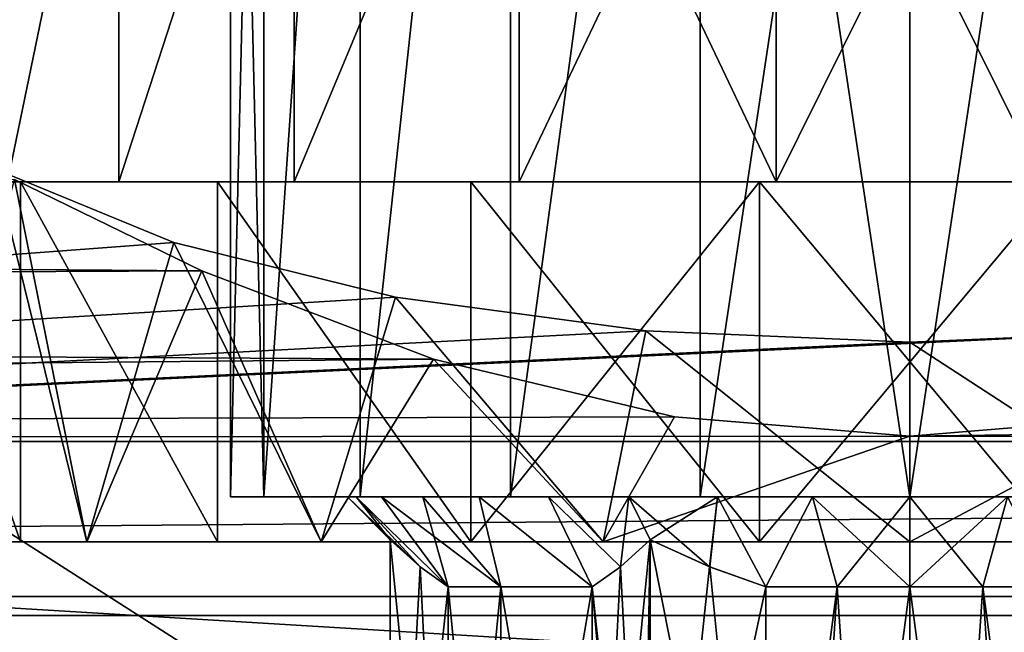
# Model space of a CAD drawing. Header units: millimetres. Extents: x -144 to 364, y -408 to 1133.
# Tile 92 of 256: x -9.89 to 1.05, y 13.74 to 20.55. Entities that reach past the tile are written whole.
import ezdxf

# ---------------------------------------------------------------- set-up
doc = ezdxf.new("R2010")
doc.units = ezdxf.units.MM
doc.header["$LTSCALE"] = 41.718519
for name, color, linetype in [('116', 7, 'CONTINUOUS'), ('118', 7, 'CONTINUOUS'), ('119', 7, 'CONTINUOUS'), ('17', 7, 'CONTINUOUS'), ('172', 7, 'CONTINUOUS'), ('173', 7, 'CONTINUOUS'), ('175', 7, 'CONTINUOUS'), ('176', 7, 'CONTINUOUS'), ('177', 7, 'CONTINUOUS'), ('179', 7, 'CONTINUOUS'), ('180', 7, 'CONTINUOUS'), ('181', 7, 'CONTINUOUS'), ('192', 7, 'CONTINUOUS'), ('197', 7, 'CONTINUOUS'), ('198', 7, 'CONTINUOUS'), ('200', 7, 'CONTINUOUS'), ('201', 7, 'CONTINUOUS'), ('202', 7, 'CONTINUOUS'), ('26', 7, 'CONTINUOUS'), ('674', 7, 'CONTINUOUS'), ('681', 7, 'CONTINUOUS'), ('691', 7, 'CONTINUOUS'), ('693', 7, 'CONTINUOUS'), ('694', 7, 'CONTINUOUS'), ('695', 7, 'CONTINUOUS'), ('696', 7, 'CONTINUOUS'), ('697', 7, 'CONTINUOUS'), ('74', 7, 'CONTINUOUS'), ('75', 7, 'CONTINUOUS'), ('80', 7, 'CONTINUOUS')]:
    doc.layers.add(name, color=color, linetype=linetype)

msp = doc.modelspace()

# ---------------------------------------------------------------- linework, layer by layer
at = {"layer": '116', "color": 7, "linetype": 'CONTINUOUS', "true_color": 0xaaaaaa}
for points in [[(-7.868, 17.762, 9.193), (-9.95, 18.777, 6.886), (-104.5, 18.478, 7.654), (-7.868, 17.762, 9.193)], [(-7.868, 17.762, 9.193), (-104.5, 18.478, 7.654), (-104.5, 17.32, 10), (-7.868, 17.762, 9.193)], [(-5.294, 16.781, 10.88), (-7.868, 17.762, 9.193), (-104.5, 17.32, 10), (-5.294, 16.781, 10.88)], [(-5.294, 16.781, 10.88), (-104.5, 17.32, 10), (-104.5, 15.867, 12.175), (-5.294, 16.781, 10.88)], [(2.615, 16.138, 11.814), (0, 15.925, 12.1), (104.5, 17.32, 10), (2.615, 16.138, 11.814)], [(0, 15.925, 12.1), (104.5, 15.867, 12.175), (104.5, 17.32, 10), (0, 15.925, 12.1)], [(-2.616, 16.138, 11.814), (-5.294, 16.781, 10.88), (-104.5, 15.867, 12.175), (-2.616, 16.138, 11.814)], [(0, 15.925, 12.1), (-2.616, 16.138, 11.814), (-104.5, 15.867, 12.175), (0, 15.925, 12.1)], [(104.5, 15.867, 12.175), (0, 15.925, 12.1), (-104.5, 15.867, 12.175), (104.5, 15.867, 12.175)], [(104.5, 14.142, 14.142), (104.5, 15.867, 12.175), (-104.5, 14.142, 14.142), (104.5, 14.142, 14.142)], [(104.5, 15.867, 12.175), (-104.5, 15.867, 12.175), (-104.5, 14.142, 14.142), (104.5, 15.867, 12.175)], [(104.5, 12.175, 15.867), (104.5, 14.142, 14.142), (-104.5, 12.175, 15.867), (104.5, 12.175, 15.867)], [(104.5, 14.142, 14.142), (-104.5, 14.142, 14.142), (-104.5, 12.175, 15.867), (104.5, 14.142, 14.142)]]:
    msp.add_3dface(points, dxfattribs=at)
at = {"layer": '118', "color": 7, "linetype": 'CONTINUOUS', "true_color": 0xaaaaaa}
for points in [[(-62.483, 12.997, -22.975), (-63.605, 13.933, -20.84), (62.481, 12.996, -22.977), (-62.483, 12.997, -22.975)], [(62.481, 12.996, -22.977), (-63.605, 13.933, -20.84), (63.605, 13.933, -20.84), (62.481, 12.996, -22.977)]]:
    msp.add_3dface(points, dxfattribs=at)
at = {"layer": '119', "color": 7, "linetype": 'CONTINUOUS', "true_color": 0xaaaaaa}
for points in [[(-10.166, 18.893, -6.562), (-8.181, 18.076, -8.915), (-63.605, 13.933, -20.84), (-10.166, 18.893, -6.562)], [(-8.181, 18.076, -8.915), (-5.715, 17.468, -10.665), (-63.605, 13.933, -20.84), (-8.181, 18.076, -8.915)], [(-5.715, 17.468, -10.665), (-2.934, 17.095, -11.739), (-63.605, 13.933, -20.84), (-5.715, 17.468, -10.665)], [(-2.934, 17.095, -11.739), (0, 16.969, -12.1), (-63.605, 13.933, -20.84), (-2.934, 17.095, -11.739)], [(0, 16.969, -12.1), (2.934, 17.095, -11.739), (-63.605, 13.933, -20.84), (0, 16.969, -12.1)], [(-63.605, 13.933, -20.84), (2.934, 17.095, -11.739), (63.605, 13.933, -20.84), (-63.605, 13.933, -20.84)]]:
    msp.add_3dface(points, dxfattribs=at)
at = {"layer": '17', "color": 7, "linetype": 'CONTINUOUS', "true_color": 0xaaaaaa}
msp.add_3dface([(-2.231, 13.548, -12.807), (-43.723, -16.059, -5.578), (-43.723, 16.059, -5.578), (-2.231, 13.548, -12.807)], dxfattribs=at)
at = {"layer": '172', "color": 7, "linetype": 'CONTINUOUS', "true_color": 0xaaaaaa}
for points in [[(-7.18, 15.25, -2.333), (-7.55, 15.25), (-5.873, 15.25, -2.138), (-7.18, 15.25, -2.333)], [(-7.55, 15.25), (-7.18, 15.25, 2.333), (-6.25, 15.25), (-7.55, 15.25)], [(-7.55, 15.25), (-6.25, 15.25), (-6.155, 15.25, -1.085), (-7.55, 15.25)], [(-5.873, 15.25, -2.138), (-7.55, 15.25), (-6.155, 15.25, -1.085), (-5.873, 15.25, -2.138)], [(-6.108, 15.25, -4.438), (-7.18, 15.25, -2.333), (-4.788, 15.25, -4.017), (-6.108, 15.25, -4.438)], [(-4.788, 15.25, -4.017), (-7.18, 15.25, -2.333), (-5.413, 15.25, -3.125), (-4.788, 15.25, -4.017)], [(-5.413, 15.25, -3.125), (-7.18, 15.25, -2.333), (-5.873, 15.25, -2.138), (-5.413, 15.25, -3.125)], [(-7.18, 15.25, 2.333), (-6.108, 15.25, 4.438), (-5.413, 15.25, 3.125), (-7.18, 15.25, 2.333)], [(-6.25, 15.25), (-7.18, 15.25, 2.333), (-6.155, 15.25, 1.085), (-6.25, 15.25)], [(-6.155, 15.25, 1.085), (-7.18, 15.25, 2.333), (-5.873, 15.25, 2.138), (-6.155, 15.25, 1.085)], [(-5.873, 15.25, 2.138), (-7.18, 15.25, 2.333), (-5.413, 15.25, 3.125), (-5.873, 15.25, 2.138)], [(-4.438, 15.25, -6.108), (-6.108, 15.25, -4.438), (-2.138, 15.25, -5.873), (-4.438, 15.25, -6.108)], [(-2.138, 15.25, -5.873), (-6.108, 15.25, -4.438), (-3.125, 15.25, -5.413), (-2.138, 15.25, -5.873)], [(-3.125, 15.25, -5.413), (-6.108, 15.25, -4.438), (-4.018, 15.25, -4.788), (-3.125, 15.25, -5.413)], [(-4.018, 15.25, -4.788), (-6.108, 15.25, -4.438), (-4.788, 15.25, -4.017), (-4.018, 15.25, -4.788)], [(-6.108, 15.25, 4.438), (-4.438, 15.25, 6.108), (-4.018, 15.25, 4.788), (-6.108, 15.25, 4.438)], [(-5.413, 15.25, 3.125), (-6.108, 15.25, 4.438), (-4.788, 15.25, 4.017), (-5.413, 15.25, 3.125)], [(-4.788, 15.25, 4.017), (-6.108, 15.25, 4.438), (-4.018, 15.25, 4.788), (-4.788, 15.25, 4.017)], [(-2.333, 15.25, -7.181), (-4.438, 15.25, -6.108), (2.333, 15.25, -7.181), (-2.333, 15.25, -7.181)], [(2.333, 15.25, -7.181), (-4.438, 15.25, -6.108), (0, 15.25, -6.25), (2.333, 15.25, -7.181)], [(0, 15.25, -6.25), (-4.438, 15.25, -6.108), (-1.085, 15.25, -6.155), (0, 15.25, -6.25)], [(-1.085, 15.25, -6.155), (-4.438, 15.25, -6.108), (-2.138, 15.25, -5.873), (-1.085, 15.25, -6.155)], [(-4.438, 15.25, 6.108), (-2.333, 15.25, 7.181), (-1.085, 15.25, 6.155), (-4.438, 15.25, 6.108)], [(-4.018, 15.25, 4.788), (-4.438, 15.25, 6.108), (-3.125, 15.25, 5.413), (-4.018, 15.25, 4.788)], [(-3.125, 15.25, 5.413), (-4.438, 15.25, 6.108), (-2.138, 15.25, 5.873), (-3.125, 15.25, 5.413)], [(-2.138, 15.25, 5.873), (-4.438, 15.25, 6.108), (-1.085, 15.25, 6.155), (-2.138, 15.25, 5.873)], [(0, 15.25, -7.55), (-2.333, 15.25, -7.181), (2.333, 15.25, -7.181), (0, 15.25, -7.55)], [(2.333, 15.25, 7.181), (4.438, 15.25, 6.108), (-2.333, 15.25, 7.181), (2.333, 15.25, 7.181)], [(-2.333, 15.25, 7.181), (4.438, 15.25, 6.108), (0, 15.25, 6.25), (-2.333, 15.25, 7.181)], [(0, 15.25, 7.55), (2.333, 15.25, 7.181), (-2.333, 15.25, 7.181), (0, 15.25, 7.55)], [(-1.085, 15.25, 6.155), (-2.333, 15.25, 7.181), (0, 15.25, 6.25), (-1.085, 15.25, 6.155)], [(1.085, 15.25, -6.155), (2.333, 15.25, -7.181), (0, 15.25, -6.25), (1.085, 15.25, -6.155)], [(0, 15.25, 6.25), (4.438, 15.25, 6.108), (1.085, 15.25, 6.155), (0, 15.25, 6.25)]]:
    msp.add_3dface(points, dxfattribs=at)
at = {"layer": '173', "color": 7, "linetype": 'CONTINUOUS', "true_color": 0xaaaaaa}
for points in [[(-7.18, 15.25, 2.333), (-7.55, 15.25), (-7.18, 30.75, 2.333), (-7.18, 15.25, 2.333)], [(-7.18, 30.75, 2.333), (-7.55, 15.25), (-7.55, 30.75), (-7.18, 30.75, 2.333)], [(-6.108, 15.25, 4.438), (-7.18, 15.25, 2.333), (-6.108, 30.75, 4.438), (-6.108, 15.25, 4.438)], [(-6.108, 30.75, 4.438), (-7.18, 15.25, 2.333), (-7.18, 30.75, 2.333), (-6.108, 30.75, 4.438)], [(-4.438, 15.25, 6.108), (-6.108, 15.25, 4.438), (-4.438, 30.75, 6.108), (-4.438, 15.25, 6.108)], [(-4.438, 30.75, 6.108), (-6.108, 15.25, 4.438), (-6.108, 30.75, 4.438), (-4.438, 30.75, 6.108)], [(-2.333, 15.25, 7.181), (-4.438, 15.25, 6.108), (-2.333, 30.75, 7.18), (-2.333, 15.25, 7.181)], [(-2.333, 30.75, 7.18), (-4.438, 15.25, 6.108), (-4.438, 30.75, 6.108), (-2.333, 30.75, 7.18)], [(0, 15.25, 7.55), (-2.333, 15.25, 7.181), (0, 30.75, 7.55), (0, 15.25, 7.55)], [(0, 30.75, 7.55), (-2.333, 15.25, 7.181), (-2.333, 30.75, 7.18), (0, 30.75, 7.55)], [(2.333, 15.25, 7.181), (0, 15.25, 7.55), (2.333, 30.75, 7.18), (2.333, 15.25, 7.181)], [(2.333, 30.75, 7.18), (0, 15.25, 7.55), (0, 30.75, 7.55), (2.333, 30.75, 7.18)]]:
    msp.add_3dface(points, dxfattribs=at)
at = {"layer": '175', "color": 7, "linetype": 'CONTINUOUS', "true_color": 0xaaaaaa}
for points in [[(-8.791, 24.75, 5.65), (-10.027, 24.75, 2.944), (-10.027, 18.75, 2.944), (-8.791, 24.75, 5.65)], [(-8.791, 18.75, 5.65), (-8.791, 24.75, 5.65), (-10.027, 18.75, 2.944), (-8.791, 18.75, 5.65)], [(-6.843, 24.75, 7.898), (-8.791, 24.75, 5.65), (-8.791, 18.75, 5.65), (-6.843, 24.75, 7.898)], [(-6.843, 18.75, 7.898), (-6.843, 24.75, 7.898), (-8.791, 18.75, 5.65), (-6.843, 18.75, 7.898)], [(-4.341, 24.75, 9.506), (-6.843, 24.75, 7.898), (-6.843, 18.75, 7.898), (-4.341, 24.75, 9.506)], [(-4.341, 18.75, 9.506), (-4.341, 24.75, 9.506), (-6.843, 18.75, 7.898), (-4.341, 18.75, 9.506)], [(-1.487, 24.75, 10.344), (-4.341, 24.75, 9.506), (-1.487, 18.75, 10.344), (-1.487, 24.75, 10.344)], [(-1.487, 18.75, 10.344), (-4.341, 24.75, 9.506), (-4.341, 18.75, 9.506), (-1.487, 18.75, 10.344)], [(1.487, 24.75, 10.344), (-1.487, 24.75, 10.344), (1.487, 18.75, 10.344), (1.487, 24.75, 10.344)], [(1.487, 18.75, 10.344), (-1.487, 24.75, 10.344), (-1.487, 18.75, 10.344), (1.487, 18.75, 10.344)]]:
    msp.add_3dface(points, dxfattribs=at)
at = {"layer": '176', "color": 7, "linetype": 'CONTINUOUS', "true_color": 0xaaaaaa}
for points in [[(-8.791, 18.75, 5.65), (-10.027, 18.75, 2.944), (-11.274, 18.75, 3.31), (-8.791, 18.75, 5.65)], [(-9.885, 18.75, 6.353), (-8.791, 18.75, 5.65), (-11.274, 18.75, 3.31), (-9.885, 18.75, 6.353)], [(-9.885, 18.75, -6.353), (-11.274, 18.75, -3.31), (-8.791, 18.75, -5.65), (-9.885, 18.75, -6.353)], [(-8.791, 18.75, -5.65), (-11.274, 18.75, -3.31), (-10.027, 18.75, -2.944), (-8.791, 18.75, -5.65)], [(-6.843, 18.75, 7.898), (-8.791, 18.75, 5.65), (-9.885, 18.75, 6.353), (-6.843, 18.75, 7.898)], [(-7.694, 18.75, 8.88), (-6.843, 18.75, 7.898), (-9.885, 18.75, 6.353), (-7.694, 18.75, 8.88)], [(-7.694, 18.75, -8.88), (-9.885, 18.75, -6.353), (-6.843, 18.75, -7.898), (-7.694, 18.75, -8.88)], [(-6.843, 18.75, -7.898), (-9.885, 18.75, -6.353), (-8.791, 18.75, -5.65), (-6.843, 18.75, -7.898)], [(-4.341, 18.75, 9.506), (-6.843, 18.75, 7.898), (-7.694, 18.75, 8.88), (-4.341, 18.75, 9.506)], [(-4.881, 18.75, 10.688), (-4.341, 18.75, 9.506), (-7.694, 18.75, 8.88), (-4.881, 18.75, 10.688)], [(-4.881, 18.75, -10.688), (-7.694, 18.75, -8.88), (-1.487, 18.75, -10.344), (-4.881, 18.75, -10.688)], [(-1.487, 18.75, -10.344), (-7.694, 18.75, -8.88), (-4.341, 18.75, -9.506), (-1.487, 18.75, -10.344)], [(-4.341, 18.75, -9.506), (-7.694, 18.75, -8.88), (-6.843, 18.75, -7.898), (-4.341, 18.75, -9.506)], [(1.487, 18.75, 10.344), (-1.487, 18.75, 10.344), (-4.881, 18.75, 10.688), (1.487, 18.75, 10.344)], [(4.881, 18.75, 10.688), (1.487, 18.75, 10.344), (-4.881, 18.75, 10.688), (4.881, 18.75, 10.688)], [(-1.487, 18.75, 10.344), (-4.341, 18.75, 9.506), (-4.881, 18.75, 10.688), (-1.487, 18.75, 10.344)], [(-1.672, 18.75, -11.63), (-4.881, 18.75, -10.688), (1.672, 18.75, -11.63), (-1.672, 18.75, -11.63)], [(1.672, 18.75, -11.63), (-4.881, 18.75, -10.688), (4.881, 18.75, -10.688), (1.672, 18.75, -11.63)], [(4.881, 18.75, -10.688), (-4.881, 18.75, -10.688), (-1.487, 18.75, -10.344), (4.881, 18.75, -10.688)], [(-1.672, 18.75, 11.63), (4.881, 18.75, 10.688), (-4.881, 18.75, 10.688), (-1.672, 18.75, 11.63)], [(1.672, 18.75, 11.63), (4.881, 18.75, 10.688), (-1.672, 18.75, 11.63), (1.672, 18.75, 11.63)], [(1.487, 18.75, -10.344), (4.881, 18.75, -10.688), (-1.487, 18.75, -10.344), (1.487, 18.75, -10.344)]]:
    msp.add_3dface(points, dxfattribs=at)
at = {"layer": '177', "color": 7, "linetype": 'CONTINUOUS', "true_color": 0xaaaaaa}
for points in [[(-11.274, 14.75, 3.31), (-9.885, 14.75, 6.353), (-11.274, 18.75, 3.31), (-11.274, 14.75, 3.31)], [(-9.885, 14.75, 6.353), (-9.885, 18.75, 6.353), (-11.274, 18.75, 3.31), (-9.885, 14.75, 6.353)], [(-9.885, 14.75, 6.353), (-7.695, 14.75, 8.88), (-9.885, 18.75, 6.353), (-9.885, 14.75, 6.353)], [(-7.695, 14.75, 8.88), (-7.694, 18.75, 8.88), (-9.885, 18.75, 6.353), (-7.695, 14.75, 8.88)], [(-7.695, 14.75, 8.88), (-4.881, 14.75, 10.688), (-7.694, 18.75, 8.88), (-7.695, 14.75, 8.88)], [(-4.881, 14.75, 10.688), (-4.881, 18.75, 10.688), (-7.694, 18.75, 8.88), (-4.881, 14.75, 10.688)], [(-4.881, 14.75, 10.688), (-1.672, 14.75, 11.63), (-4.881, 18.75, 10.688), (-4.881, 14.75, 10.688)], [(-1.672, 14.75, 11.63), (-1.672, 18.75, 11.63), (-4.881, 18.75, 10.688), (-1.672, 14.75, 11.63)], [(-1.672, 14.75, 11.63), (1.672, 14.75, 11.63), (-1.672, 18.75, 11.63), (-1.672, 14.75, 11.63)], [(1.672, 14.75, 11.63), (1.672, 18.75, 11.63), (-1.672, 18.75, 11.63), (1.672, 14.75, 11.63)]]:
    msp.add_3dface(points, dxfattribs=at)
at = {"layer": '179', "color": 7, "linetype": 'CONTINUOUS', "true_color": 0xaaaaaa}
for points in [[(-7.55, 15.25), (-7.18, 15.25, -2.333), (-7.55, 30.75), (-7.55, 15.25)], [(-7.55, 30.75), (-7.18, 15.25, -2.333), (-7.18, 30.75, -2.333), (-7.55, 30.75)], [(-7.18, 15.25, -2.333), (-6.108, 15.25, -4.438), (-6.108, 30.75, -4.438), (-7.18, 15.25, -2.333)], [(-7.18, 30.75, -2.333), (-7.18, 15.25, -2.333), (-6.108, 30.75, -4.438), (-7.18, 30.75, -2.333)], [(-6.108, 15.25, -4.438), (-4.438, 15.25, -6.108), (-4.438, 30.75, -6.108), (-6.108, 15.25, -4.438)], [(-6.108, 30.75, -4.438), (-6.108, 15.25, -4.438), (-4.438, 30.75, -6.108), (-6.108, 30.75, -4.438)], [(-4.438, 15.25, -6.108), (-2.333, 15.25, -7.181), (-2.333, 30.75, -7.18), (-4.438, 15.25, -6.108)], [(-4.438, 30.75, -6.108), (-4.438, 15.25, -6.108), (-2.333, 30.75, -7.18), (-4.438, 30.75, -6.108)], [(-2.333, 15.25, -7.181), (0, 15.25, -7.55), (-2.333, 30.75, -7.18), (-2.333, 15.25, -7.181)], [(-2.333, 30.75, -7.18), (0, 15.25, -7.55), (0, 30.75, -7.55), (-2.333, 30.75, -7.18)], [(0, 15.25, -7.55), (2.333, 15.25, -7.181), (0, 30.75, -7.55), (0, 15.25, -7.55)], [(0, 30.75, -7.55), (2.333, 15.25, -7.181), (2.333, 30.75, -7.18), (0, 30.75, -7.55)]]:
    msp.add_3dface(points, dxfattribs=at)
at = {"layer": '180', "color": 7, "linetype": 'CONTINUOUS', "true_color": 0xaaaaaa}
for points in [[(-8.791, 18.75, -5.65), (-10.027, 18.75, -2.944), (-8.791, 24.75, -5.65), (-8.791, 18.75, -5.65)], [(-8.791, 24.75, -5.65), (-10.027, 18.75, -2.944), (-10.027, 24.75, -2.944), (-8.791, 24.75, -5.65)], [(-6.843, 18.75, -7.898), (-8.791, 18.75, -5.65), (-6.843, 24.75, -7.898), (-6.843, 18.75, -7.898)], [(-6.843, 24.75, -7.898), (-8.791, 18.75, -5.65), (-8.791, 24.75, -5.65), (-6.843, 24.75, -7.898)], [(-4.341, 18.75, -9.506), (-6.843, 18.75, -7.898), (-4.341, 24.75, -9.506), (-4.341, 18.75, -9.506)], [(-4.341, 24.75, -9.506), (-6.843, 18.75, -7.898), (-6.843, 24.75, -7.898), (-4.341, 24.75, -9.506)], [(-1.487, 18.75, -10.344), (-4.341, 18.75, -9.506), (-1.487, 24.75, -10.344), (-1.487, 18.75, -10.344)], [(-1.487, 24.75, -10.344), (-4.341, 18.75, -9.506), (-4.341, 24.75, -9.506), (-1.487, 24.75, -10.344)], [(1.487, 18.75, -10.344), (-1.487, 18.75, -10.344), (1.487, 24.75, -10.344), (1.487, 18.75, -10.344)], [(1.487, 24.75, -10.344), (-1.487, 18.75, -10.344), (-1.487, 24.75, -10.344), (1.487, 24.75, -10.344)]]:
    msp.add_3dface(points, dxfattribs=at)
at = {"layer": '181', "color": 7, "linetype": 'CONTINUOUS', "true_color": 0xaaaaaa}
for points in [[(-9.885, 14.75, -6.353), (-11.274, 14.75, -3.31), (-11.274, 18.75, -3.31), (-9.885, 14.75, -6.353)], [(-9.885, 14.75, -6.353), (-11.274, 18.75, -3.31), (-9.885, 18.75, -6.353), (-9.885, 14.75, -6.353)], [(-7.695, 14.75, -8.88), (-9.885, 14.75, -6.353), (-9.885, 18.75, -6.353), (-7.695, 14.75, -8.88)], [(-7.695, 14.75, -8.88), (-9.885, 18.75, -6.353), (-7.694, 18.75, -8.88), (-7.695, 14.75, -8.88)], [(-4.881, 14.75, -10.688), (-7.695, 14.75, -8.88), (-7.694, 18.75, -8.88), (-4.881, 14.75, -10.688)], [(-4.881, 14.75, -10.688), (-7.694, 18.75, -8.88), (-4.881, 18.75, -10.688), (-4.881, 14.75, -10.688)], [(-1.672, 14.75, -11.63), (-4.881, 14.75, -10.688), (-1.672, 18.75, -11.63), (-1.672, 14.75, -11.63)], [(-4.881, 14.75, -10.688), (-4.881, 18.75, -10.688), (-1.672, 18.75, -11.63), (-4.881, 14.75, -10.688)], [(1.672, 14.75, -11.63), (-1.672, 14.75, -11.63), (1.672, 18.75, -11.63), (1.672, 14.75, -11.63)], [(-1.672, 14.75, -11.63), (-1.672, 18.75, -11.63), (1.672, 18.75, -11.63), (-1.672, 14.75, -11.63)]]:
    msp.add_3dface(points, dxfattribs=at)
at = {"layer": '192', "color": 7, "linetype": 'CONTINUOUS', "true_color": 0xaaaaaa}
for points in [[(-4.547, 8.25, 2.625), (-5.131, 8.25, 1.114), (-4.547, 14.25, 2.625), (-4.547, 8.25, 2.625)], [(-4.547, 14.25, 2.625), (-5.131, 8.25, 1.114), (-5.131, 14.25, 1.114), (-4.547, 14.25, 2.625)], [(-3.53, 8.25, 3.886), (-4.547, 8.25, 2.625), (-3.53, 14.25, 3.886), (-3.53, 8.25, 3.886)], [(-3.53, 14.25, 3.886), (-4.547, 8.25, 2.625), (-4.547, 14.25, 2.625), (-3.53, 14.25, 3.886)]]:
    msp.add_3dface(points, dxfattribs=at)
at = {"layer": '197', "color": 7, "linetype": 'CONTINUOUS', "true_color": 0xaaaaaa}
for points in [[(-6.25, 15.25), (-6.155, 15.25, 1.085), (-5.774, 14.774), (-6.25, 15.25)], [(-6.155, 15.25, 1.085), (-5.873, 15.25, 2.138), (-5.131, 14.25, 1.114), (-6.155, 15.25, 1.085)], [(-6.155, 15.25, 1.085), (-5.131, 14.25, 1.114), (-5.443, 14.473, 0.573), (-6.155, 15.25, 1.085)], [(-5.774, 14.774), (-6.155, 15.25, 1.085), (-5.443, 14.473, 0.573), (-5.774, 14.774)], [(-5.873, 15.25, 2.138), (-5.413, 15.25, 3.125), (-5.131, 14.25, 1.114), (-5.873, 15.25, 2.138)], [(-5.413, 15.25, 3.125), (-4.788, 15.25, 4.017), (-4.547, 14.25, 2.625), (-5.413, 15.25, 3.125)], [(-5.413, 15.25, 3.125), (-4.547, 14.25, 2.625), (-5.131, 14.25, 1.114), (-5.413, 15.25, 3.125)], [(-4.788, 15.25, 4.017), (-4.018, 15.25, 4.788), (-3.53, 14.25, 3.886), (-4.788, 15.25, 4.017)], [(-4.788, 15.25, 4.017), (-3.53, 14.25, 3.886), (-4.547, 14.25, 2.625), (-4.788, 15.25, 4.017)], [(-4.018, 15.25, 4.788), (-3.125, 15.25, 5.413), (-3.217, 14.473, 4.428), (-4.018, 15.25, 4.788)], [(-3.53, 14.25, 3.886), (-4.018, 15.25, 4.788), (-3.217, 14.473, 4.428), (-3.53, 14.25, 3.886)], [(-3.217, 14.473, 4.428), (-3.125, 15.25, 5.413), (-2.887, 14.774, 5), (-3.217, 14.473, 4.428)], [(-3.125, 15.25, 5.413), (-2.138, 15.25, 5.873), (-2.887, 14.774, 5), (-3.125, 15.25, 5.413)], [(-2.887, 14.774, 5), (-2.138, 15.25, 5.873), (-2.225, 14.473, 5), (-2.887, 14.774, 5)], [(-2.225, 14.473, 5), (-2.138, 15.25, 5.873), (-1.601, 14.25, 5), (-2.225, 14.473, 5)], [(-2.138, 15.25, 5.873), (-1.085, 15.25, 6.155), (-1.601, 14.25, 5), (-2.138, 15.25, 5.873)], [(-1.601, 14.25, 5), (-1.085, 15.25, 6.155), (-0.81, 14.25, 5.187), (-1.601, 14.25, 5)], [(-1.085, 15.25, 6.155), (0, 15.25, 6.25), (-0.81, 14.25, 5.187), (-1.085, 15.25, 6.155)], [(-0.81, 14.25, 5.187), (0, 15.25, 6.25), (0, 14.25, 5.25), (-0.81, 14.25, 5.187)], [(0, 15.25, 6.25), (1.085, 15.25, 6.155), (0, 14.25, 5.25), (0, 15.25, 6.25)], [(0, 14.25, 5.25), (1.085, 15.25, 6.155), (0.81, 14.25, 5.187), (0, 14.25, 5.25)], [(0.81, 14.25, 5.187), (1.085, 15.25, 6.155), (1.601, 14.25, 5), (0.81, 14.25, 5.187)]]:
    msp.add_3dface(points, dxfattribs=at)
at = {"layer": '198', "color": 7, "linetype": 'CONTINUOUS', "true_color": 0xaaaaaa}
for points in [[(-6.155, 15.25, -1.085), (-6.25, 15.25), (-5.443, 14.473, -0.572), (-6.155, 15.25, -1.085)], [(-6.25, 15.25), (-5.774, 14.774), (-5.443, 14.473, -0.572), (-6.25, 15.25)], [(-5.873, 15.25, -2.138), (-6.155, 15.25, -1.085), (-5.131, 14.25, -1.114), (-5.873, 15.25, -2.138)], [(-5.131, 14.25, -1.114), (-6.155, 15.25, -1.085), (-5.443, 14.473, -0.572), (-5.131, 14.25, -1.114)], [(-5.413, 15.25, -3.125), (-5.873, 15.25, -2.138), (-4.547, 14.25, -2.625), (-5.413, 15.25, -3.125)], [(-4.547, 14.25, -2.625), (-5.873, 15.25, -2.138), (-5.131, 14.25, -1.114), (-4.547, 14.25, -2.625)], [(-4.788, 15.25, -4.017), (-5.413, 15.25, -3.125), (-4.547, 14.25, -2.625), (-4.788, 15.25, -4.017)], [(-4.018, 15.25, -4.788), (-4.788, 15.25, -4.017), (-3.53, 14.25, -3.886), (-4.018, 15.25, -4.788)], [(-3.53, 14.25, -3.886), (-4.788, 15.25, -4.017), (-4.547, 14.25, -2.625), (-3.53, 14.25, -3.886)], [(-3.125, 15.25, -5.413), (-4.018, 15.25, -4.788), (-3.218, 14.473, -4.427), (-3.125, 15.25, -5.413)], [(-3.218, 14.473, -4.427), (-4.018, 15.25, -4.788), (-3.53, 14.25, -3.886), (-3.218, 14.473, -4.427)], [(-2.887, 14.774, -5), (-3.125, 15.25, -5.413), (-3.218, 14.473, -4.427), (-2.887, 14.774, -5)], [(-2.138, 15.25, -5.873), (-3.125, 15.25, -5.413), (-2.226, 14.473, -5), (-2.138, 15.25, -5.873)], [(-2.226, 14.473, -5), (-3.125, 15.25, -5.413), (-2.887, 14.774, -5), (-2.226, 14.473, -5)], [(-1.601, 14.25, -5), (-2.138, 15.25, -5.873), (-2.226, 14.473, -5), (-1.601, 14.25, -5)], [(-1.085, 15.25, -6.155), (-2.138, 15.25, -5.873), (-1.601, 14.25, -5), (-1.085, 15.25, -6.155)], [(-0.81, 14.25, -5.187), (-1.085, 15.25, -6.155), (-1.601, 14.25, -5), (-0.81, 14.25, -5.187)], [(0, 15.25, -6.25), (-1.085, 15.25, -6.155), (0, 14.25, -5.25), (0, 15.25, -6.25)], [(0, 14.25, -5.25), (-1.085, 15.25, -6.155), (-0.81, 14.25, -5.187), (0, 14.25, -5.25)], [(1.085, 15.25, -6.155), (0, 15.25, -6.25), (0.81, 14.25, -5.187), (1.085, 15.25, -6.155)], [(0.81, 14.25, -5.187), (0, 15.25, -6.25), (0, 14.25, -5.25), (0.81, 14.25, -5.187)], [(1.601, 14.25, -5), (1.085, 15.25, -6.155), (0.81, 14.25, -5.187), (1.601, 14.25, -5)]]:
    msp.add_3dface(points, dxfattribs=at)
at = {"layer": '200', "color": 7, "linetype": 'CONTINUOUS', "true_color": 0xaaaaaa}
for points in [[(-2.887, 14.774, -5), (-3.218, 14.473, -4.427), (-3.53, 8.25, -3.886), (-2.887, 14.774, -5)], [(-2.887, 14.774, -5), (-3.53, 8.25, -3.886), (-3, 8.25, -4.804), (-2.887, 14.774, -5)], [(-2.887, 8.25, -5), (-2.887, 14.774, -5), (-3, 8.25, -4.804), (-2.887, 8.25, -5)], [(-3.218, 14.473, -4.427), (-3.53, 14.25, -3.886), (-3.53, 8.25, -3.886), (-3.218, 14.473, -4.427)]]:
    msp.add_3dface(points, dxfattribs=at)
at = {"layer": '201', "color": 7, "linetype": 'CONTINUOUS', "true_color": 0xaaaaaa}
for points in [[(-5.131, 8.25, 1.114), (-5.774, 14.774), (-5.443, 14.473, 0.573), (-5.131, 8.25, 1.114)], [(-5.774, 14.774), (-5.131, 8.25, 1.114), (-5.774, 8.25), (-5.774, 14.774)], [(-5.131, 14.25, 1.114), (-5.131, 8.25, 1.114), (-5.443, 14.473, 0.573), (-5.131, 14.25, 1.114)]]:
    msp.add_3dface(points, dxfattribs=at)
at = {"layer": '202', "color": 7, "linetype": 'CONTINUOUS', "true_color": 0xaaaaaa}
for points in [[(-2.887, 14.774, 5), (-2.225, 14.473, 5), (-1.601, 8.25, 5), (-2.887, 14.774, 5)], [(-2.887, 14.774, 5), (-1.601, 8.25, 5), (-2.887, 8.25, 5), (-2.887, 14.774, 5)], [(-2.225, 14.473, 5), (-1.601, 14.25, 5), (-1.601, 8.25, 5), (-2.225, 14.473, 5)]]:
    msp.add_3dface(points, dxfattribs=at)
at = {"layer": '26', "color": 7, "linetype": 'CONTINUOUS', "true_color": 0xaaaaaa}
for points in [[(-11.753, 9, 5.556), (-9.702, 9, 8.653), (-10.317, 15.048, 7.909), (-11.753, 9, 5.556)], [(-10.317, 15.048, 7.909), (-9.702, 9, 8.653), (-7.986, 13.557, 10.258), (-10.317, 15.048, 7.909)]]:
    msp.add_3dface(points, dxfattribs=at)
at = {"layer": '674', "color": 7, "linetype": 'CONTINUOUS', "true_color": 0xaaaaaa}
for points in [[(-10.317, 15.048, 7.909), (-7.986, 13.557, 10.258), (-67, 14.458, 8.943), (-10.317, 15.048, 7.909)], [(-7.986, 13.557, 10.258), (-5.208, 12.13, 11.911), (-67, 14.458, 8.943), (-7.986, 13.557, 10.258)], [(-5.208, 12.13, 11.911), (-67, 12.013, 12.029), (-67, 14.458, 8.943), (-5.208, 12.13, 11.911)]]:
    msp.add_3dface(points, dxfattribs=at)
at = {"layer": '681', "color": 7, "linetype": 'CONTINUOUS', "true_color": 0xaaaaaa}
for points in [[(-43.723, 16.059, -5.578), (-64.462, 12.091, -17), (-8.481, 12.091, -17), (-43.723, 16.059, -5.578)], [(-2.231, 13.548, -12.807), (-43.723, 16.059, -5.578), (-8.481, 12.091, -17), (-2.231, 13.548, -12.807)]]:
    msp.add_3dface(points, dxfattribs=at)
at = {"layer": '691', "color": 7, "linetype": 'CONTINUOUS', "true_color": 0xaaaaaa}
for points in [[(-0.81, 14.25, 5.187), (-1.572, 2.25, 5.009), (-1.601, 8.25, 5), (-0.81, 14.25, 5.187)], [(-1.601, 14.25, 5), (-0.81, 14.25, 5.187), (-1.601, 8.25, 5), (-1.601, 14.25, 5)], [(0, 2.25, 5.25), (-1.572, 2.25, 5.009), (0, 14.25, 5.25), (0, 2.25, 5.25)], [(-1.572, 2.25, 5.009), (-0.81, 14.25, 5.187), (0, 14.25, 5.25), (-1.572, 2.25, 5.009)], [(1.572, 2.25, 5.009), (0, 2.25, 5.25), (0.81, 14.25, 5.187), (1.572, 2.25, 5.009)], [(0, 2.25, 5.25), (0, 14.25, 5.25), (0.81, 14.25, 5.187), (0, 2.25, 5.25)], [(1.572, 2.25, 5.009), (0.81, 14.25, 5.187), (1.601, 14.25, 5), (1.572, 2.25, 5.009)]]:
    msp.add_3dface(points, dxfattribs=at)
at = {"layer": '693', "color": 7, "linetype": 'CONTINUOUS', "true_color": 0xaaaaaa}
for points in [[(-1.572, 2.25, -5.009), (-0.81, 14.25, -5.187), (-1.601, 14.25, -5), (-1.572, 2.25, -5.009)], [(-1.572, 2.25, -5.009), (-1.601, 14.25, -5), (-1.601, 8.25, -5), (-1.572, 2.25, -5.009)], [(-1.572, 2.25, -5.009), (0, 2.25, -5.25), (-0.81, 14.25, -5.187), (-1.572, 2.25, -5.009)], [(0, 2.25, -5.25), (0, 14.25, -5.25), (-0.81, 14.25, -5.187), (0, 2.25, -5.25)], [(0, 2.25, -5.25), (1.572, 2.25, -5.009), (0, 14.25, -5.25), (0, 2.25, -5.25)], [(1.572, 2.25, -5.009), (0.81, 14.25, -5.187), (0, 14.25, -5.25), (1.572, 2.25, -5.009)], [(0.81, 14.25, -5.187), (1.572, 2.25, -5.009), (1.601, 8.25, -5), (0.81, 14.25, -5.187)], [(1.601, 14.25, -5), (0.81, 14.25, -5.187), (1.601, 8.25, -5), (1.601, 14.25, -5)]]:
    msp.add_3dface(points, dxfattribs=at)
at = {"layer": '694', "color": 7, "linetype": 'CONTINUOUS', "true_color": 0xaaaaaa}
for points in [[(-4.547, 14.25, -2.625), (-5.131, 14.25, -1.114), (-4.547, 8.25, -2.625), (-4.547, 14.25, -2.625)], [(-5.131, 14.25, -1.114), (-5.131, 8.25, -1.114), (-4.547, 8.25, -2.625), (-5.131, 14.25, -1.114)], [(-3.53, 14.25, -3.886), (-4.547, 14.25, -2.625), (-3.53, 8.25, -3.886), (-3.53, 14.25, -3.886)], [(-3.53, 8.25, -3.886), (-4.547, 14.25, -2.625), (-4.547, 8.25, -2.625), (-3.53, 8.25, -3.886)]]:
    msp.add_3dface(points, dxfattribs=at)
at = {"layer": '695', "color": 7, "linetype": 'CONTINUOUS', "true_color": 0xaaaaaa}
for points in [[(-2.226, 14.473, -5), (-2.887, 14.774, -5), (-2.887, 8.25, -5), (-2.226, 14.473, -5)], [(-1.601, 14.25, -5), (-2.226, 14.473, -5), (-2.887, 8.25, -5), (-1.601, 14.25, -5)], [(-1.601, 14.25, -5), (-2.887, 8.25, -5), (-1.601, 8.25, -5), (-1.601, 14.25, -5)]]:
    msp.add_3dface(points, dxfattribs=at)
at = {"layer": '696', "color": 7, "linetype": 'CONTINUOUS', "true_color": 0xaaaaaa}
for points in [[(-5.443, 14.473, -0.572), (-5.774, 14.774), (-5.774, 8.25), (-5.443, 14.473, -0.572)], [(-5.131, 14.25, -1.114), (-5.443, 14.473, -0.572), (-5.774, 8.25), (-5.131, 14.25, -1.114)], [(-5.131, 14.25, -1.114), (-5.774, 8.25), (-5.131, 8.25, -1.114), (-5.131, 14.25, -1.114)]]:
    msp.add_3dface(points, dxfattribs=at)
at = {"layer": '697', "color": 7, "linetype": 'CONTINUOUS', "true_color": 0xaaaaaa}
for points in [[(-3.217, 14.473, 4.428), (-2.887, 14.774, 5), (-2.887, 8.25, 5), (-3.217, 14.473, 4.428)], [(-3.53, 14.25, 3.886), (-3.217, 14.473, 4.428), (-2.887, 8.25, 5), (-3.53, 14.25, 3.886)], [(-3.53, 8.25, 3.886), (-3.53, 14.25, 3.886), (-3, 8.25, 4.804), (-3.53, 8.25, 3.886)], [(-3.53, 14.25, 3.886), (-2.887, 8.25, 5), (-3, 8.25, 4.804), (-3.53, 14.25, 3.886)]]:
    msp.add_3dface(points, dxfattribs=at)
at = {"layer": '74', "color": 7, "linetype": 'CONTINUOUS', "true_color": 0xaaaaaa}
for points in [[(-9.145, 14.75, -7.924), (-10.166, 18.893, -6.562), (-11.007, 14.75, -5.027), (-9.145, 14.75, -7.924)], [(-8.181, 18.076, -8.915), (-10.166, 18.893, -6.562), (-9.145, 14.75, -7.924), (-8.181, 18.076, -8.915)], [(-11.007, 14.75, 5.027), (-9.95, 18.777, 6.886), (-9.145, 14.75, 7.924), (-11.007, 14.75, 5.027)], [(-9.95, 18.777, 6.886), (-7.868, 17.762, 9.193), (-9.145, 14.75, 7.924), (-9.95, 18.777, 6.886)], [(-6.542, 14.75, -10.179), (-8.181, 18.076, -8.915), (-9.145, 14.75, -7.924), (-6.542, 14.75, -10.179)], [(-5.715, 17.468, -10.665), (-8.181, 18.076, -8.915), (-6.542, 14.75, -10.179), (-5.715, 17.468, -10.665)], [(-9.145, 14.75, 7.924), (-7.868, 17.762, 9.193), (-6.542, 14.75, 10.179), (-9.145, 14.75, 7.924)], [(-7.868, 17.762, 9.193), (-5.294, 16.781, 10.88), (-6.542, 14.75, 10.179), (-7.868, 17.762, 9.193)], [(-3.409, 14.75, -11.61), (-5.715, 17.468, -10.665), (-6.542, 14.75, -10.179), (-3.409, 14.75, -11.61)], [(-2.934, 17.095, -11.739), (-5.715, 17.468, -10.665), (-3.409, 14.75, -11.61), (-2.934, 17.095, -11.739)], [(0, 14.75, -12.1), (-2.934, 17.095, -11.739), (-3.409, 14.75, -11.61), (0, 14.75, -12.1)], [(0, 16.969, -12.1), (-2.934, 17.095, -11.739), (0, 14.75, -12.1), (0, 16.969, -12.1)], [(-6.542, 14.75, 10.179), (-5.294, 16.781, 10.88), (-3.409, 14.75, 11.61), (-6.542, 14.75, 10.179)], [(-5.294, 16.781, 10.88), (-2.616, 16.138, 11.814), (-3.409, 14.75, 11.61), (-5.294, 16.781, 10.88)], [(-2.616, 16.138, 11.814), (0, 15.925, 12.1), (-3.409, 14.75, 11.61), (-2.616, 16.138, 11.814)], [(-3.409, 14.75, 11.61), (0, 15.925, 12.1), (0, 14.75, 12.1), (-3.409, 14.75, 11.61)]]:
    msp.add_3dface(points, dxfattribs=at)
at = {"layer": '75', "color": 7, "linetype": 'CONTINUOUS', "true_color": 0xaaaaaa}
for points in [[(-9.885, 14.75, -6.353), (-11.007, 14.75, -5.027), (-11.274, 14.75, -3.31), (-9.885, 14.75, -6.353)], [(-11.274, 14.75, 3.31), (-11.007, 14.75, 5.027), (-9.885, 14.75, 6.353), (-11.274, 14.75, 3.31)], [(-9.145, 14.75, -7.924), (-11.007, 14.75, -5.027), (-9.885, 14.75, -6.353), (-9.145, 14.75, -7.924)], [(-11.007, 14.75, 5.027), (-9.145, 14.75, 7.924), (-9.885, 14.75, 6.353), (-11.007, 14.75, 5.027)], [(-7.695, 14.75, -8.88), (-9.145, 14.75, -7.924), (-9.885, 14.75, -6.353), (-7.695, 14.75, -8.88)], [(-9.885, 14.75, 6.353), (-9.145, 14.75, 7.924), (-7.695, 14.75, 8.88), (-9.885, 14.75, 6.353)], [(-6.542, 14.75, -10.179), (-9.145, 14.75, -7.924), (-7.695, 14.75, -8.88), (-6.542, 14.75, -10.179)], [(-9.145, 14.75, 7.924), (-6.542, 14.75, 10.179), (-7.695, 14.75, 8.88), (-9.145, 14.75, 7.924)], [(-4.881, 14.75, -10.688), (-6.542, 14.75, -10.179), (-7.695, 14.75, -8.88), (-4.881, 14.75, -10.688)], [(-7.695, 14.75, 8.88), (-6.542, 14.75, 10.179), (-4.881, 14.75, 10.688), (-7.695, 14.75, 8.88)], [(-3.409, 14.75, -11.61), (-6.542, 14.75, -10.179), (-4.881, 14.75, -10.688), (-3.409, 14.75, -11.61)], [(-6.542, 14.75, 10.179), (-3.409, 14.75, 11.61), (-4.881, 14.75, 10.688), (-6.542, 14.75, 10.179)], [(-1.672, 14.75, -11.63), (-3.409, 14.75, -11.61), (-4.881, 14.75, -10.688), (-1.672, 14.75, -11.63)], [(-4.881, 14.75, 10.688), (-3.409, 14.75, 11.61), (-1.672, 14.75, 11.63), (-4.881, 14.75, 10.688)], [(0, 14.75, -12.1), (-3.409, 14.75, -11.61), (-1.672, 14.75, -11.63), (0, 14.75, -12.1)], [(-3.409, 14.75, 11.61), (0, 14.75, 12.1), (-1.672, 14.75, 11.63), (-3.409, 14.75, 11.61)], [(1.672, 14.75, -11.63), (0, 14.75, -12.1), (-1.672, 14.75, -11.63), (1.672, 14.75, -11.63)], [(-1.672, 14.75, 11.63), (0, 14.75, 12.1), (1.672, 14.75, 11.63), (-1.672, 14.75, 11.63)], [(3.409, 14.75, -11.61), (0, 14.75, -12.1), (1.672, 14.75, -11.63), (3.409, 14.75, -11.61)], [(0, 14.75, 12.1), (3.409, 14.75, 11.61), (1.672, 14.75, 11.63), (0, 14.75, 12.1)]]:
    msp.add_3dface(points, dxfattribs=at)
at = {"layer": '80', "color": 7, "linetype": 'CONTINUOUS', "true_color": 0xaaaaaa}
for points in [[(0, 16.969, -12.1), (3.409, 14.75, -11.61), (2.934, 17.095, -11.739), (0, 16.969, -12.1)], [(0, 16.969, -12.1), (0, 14.75, -12.1), (3.409, 14.75, -11.61), (0, 16.969, -12.1)], [(0, 14.75, 12.1), (0, 15.925, 12.1), (2.615, 16.138, 11.814), (0, 14.75, 12.1)], [(3.409, 14.75, 11.61), (0, 14.75, 12.1), (2.615, 16.138, 11.814), (3.409, 14.75, 11.61)]]:
    msp.add_3dface(points, dxfattribs=at)

doc.saveas('drawing.dxf')
